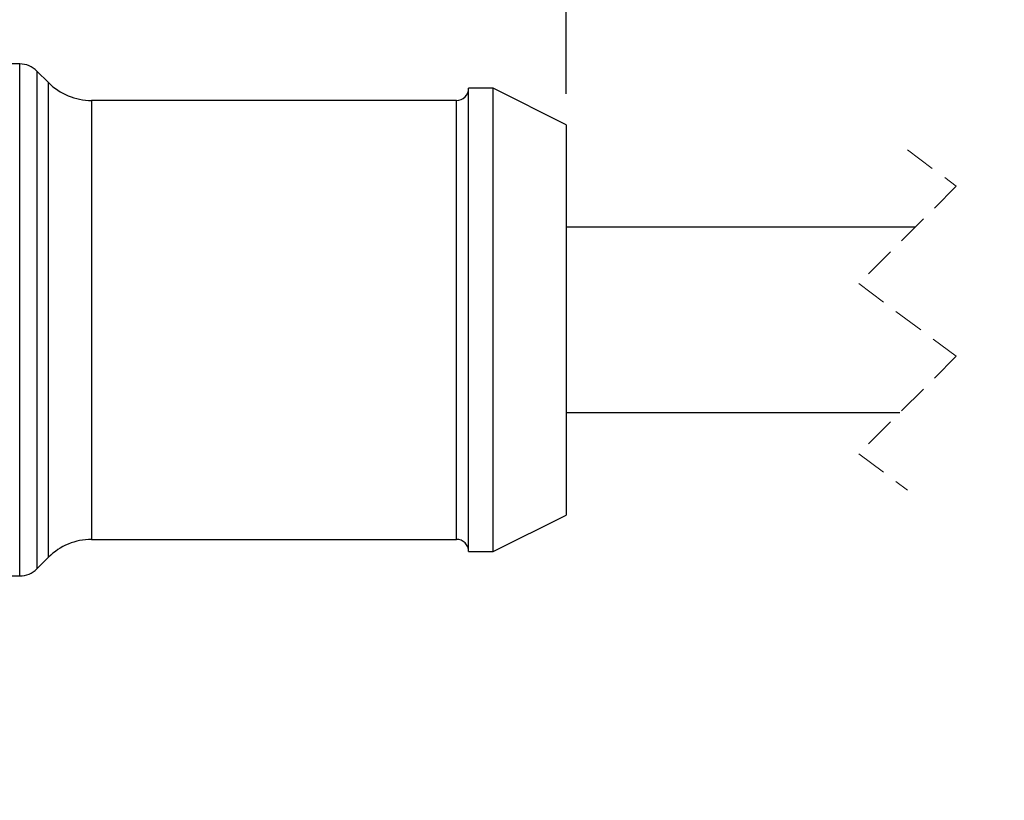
# Model space of a CAD drawing. Header units: millimetres. Extents: x 6 to 273, y 6 to 210.
# Tile 66 of 75: x 65 to 106, y 126 to 158. Entities that reach past the tile are written whole.
import ezdxf

# ---------------------------------------------------------------- set-up
doc = ezdxf.new("R2010")
doc.units = ezdxf.units.MM
doc.linetypes.add('SLD-Dashed', pattern=[1.905, 1.27, -0.635])
doc.linetypes.add('SLD-Solid', pattern=[0])
doc.layers.add('DIMENSIONS', color=140, linetype='SLD-Solid', lineweight=25)
doc.styles.add('SLDTEXTSTYLE0', font='TXT', dxfattribs={"width": 0.7})
doc.dimstyles.new('SLDDIMSTYLE1', dxfattribs={"dimtxt": 2.158008, "dimasz": 3.302, "dimexe": 0, "dimexo": 0.0625, "dimgap": 0.539502, "dimtad": 0, "dimtih": 1, "dimtoh": 1, "dimdec": 1, "dimrnd": 1e-09, "dimzin": 12, "dimdsep": 46, "dimtxsty": 'SLDTEXTSTYLE0', "dimsah": 1, "dimcen": 0.09, "dimadec": 0, "dimazin": 3, "dimtfac": 1, "dimtdec": 1, "dimtofl": 0, "dimtmove": 0, "dimatfit": 3, "dimfxl": 0, "dimfrac": 2, "dimtolj": 1, "dimtzin": 12, "dimarcsym": 0})

# ---------------------------------------------------------------- blocks, each defined once
blk = doc.blocks.new('_D_7')
at = {"layer": 'DIMENSIONS'}
for p, q in [((33.054, 157.371), (33.054, 174.614)), ((87.541, 154.822), (87.541, 174.614)), ((33.054, 171.439), (54.844, 171.439)), ((57.768, 171.439), (57.043, 171.439)), ((57.043, 171.439), (57.043, 168.009)), ((64.18, 171.439), (64.905, 171.439)), ((64.905, 171.439), (64.905, 168.009)), ((87.541, 171.439), (67.105, 171.439)), ((57.043, 168.009), (57.768, 168.009)), ((64.905, 168.009), (64.18, 168.009)), ((33.054, 127.122), (33.054, 155.847))]:
    blk.add_line(p, q, dxfattribs=at)
for points in [[(33.054, 171.439), (36.356, 170.931), (36.356, 171.947)], [(87.541, 171.439), (84.239, 171.947), (84.239, 170.931)]]:
    blk.add_solid(points, dxfattribs=at)
at = {"layer": 'DIMENSIONS', "char_height": 2.1167, "attachment_point": 1, "style": 'SLDTEXTSTYLE0'}
for s, insert in [('54.5', (57.768, 174.651)), ('2.15', (57.768, 170.738))]:
    blk.add_mtext(s, dxfattribs=dict(at, insert=insert))
blk = doc.blocks.new('_D_8')
at = {"layer": 'DIMENSIONS'}
for p, q in [((87.541, 154.822), (87.541, 174.614)), ((120.045, 150.622), (120.045, 174.614)), ((112.342, 172.85), (110.931, 170.028)), ((113.047, 171.439), (112.342, 172.85)), ((87.541, 171.439), (97.316, 171.439)), ((110.225, 171.439), (108.826, 171.439)), ((110.931, 170.028), (110.225, 171.439)), ((120.045, 171.439), (113.047, 171.439))]:
    blk.add_line(p, q, dxfattribs=at)
for points in [[(87.541, 171.439), (90.843, 170.931), (90.843, 171.947)], [(120.045, 171.439), (116.743, 171.947), (116.743, 170.931)]]:
    blk.add_solid(points, dxfattribs=at)
at = {"layer": 'DIMENSIONS', "char_height": 2.1167, "attachment_point": 1, "style": 'SLDTEXTSTYLE0'}
for s, insert in [('1.0M', (99.573, 174.168)), ('[3.2FT]', (97.799, 170.738))]:
    blk.add_mtext(s, dxfattribs=dict(at, insert=insert))

msp = doc.modelspace()

# ---------------------------------------------------------------- linework, layer by layer
for p, q in [((65.127, 156.052), (57.534, 156.052)), ((65.127, 135.052), (65.127, 156.052)), ((66.309, 155.284), (65.834, 155.759)), ((65.834, 155.759), (65.834, 135.345)), ((66.309, 135.82), (66.309, 155.284)), ((84.541, 155.052), (83.541, 155.052)), ((83.541, 136.052), (83.541, 155.052)), ((87.541, 153.552), (84.541, 155.052)), ((84.541, 136.052), (84.541, 155.052)), ((83.041, 154.552), (68.077, 154.552)), ((68.077, 154.552), (68.077, 136.552)), ((83.041, 136.552), (83.041, 154.552)), ((87.541, 153.552), (87.541, 137.552)), ((101.852, 149.352), (87.541, 149.352)), ((87.541, 141.752), (101.227, 141.752)), ((84.541, 136.052), (87.541, 137.552)), ((68.077, 136.552), (83.041, 136.552)), ((65.834, 135.345), (66.309, 135.82)), ((83.541, 136.052), (84.541, 136.052)), ((57.527, 135.052), (65.127, 135.052))]:
    msp.add_line(p, q)
at = {"color": 7, "linetype": 'SLD-Dashed', "lineweight": 18}
for p, q in [((101.54, 152.527), (103.54, 151.04)), ((103.54, 151.04), (99.54, 147.04)), ((99.54, 147.04), (103.54, 144.065)), ((103.54, 144.065), (99.54, 140.065)), ((99.54, 140.065), (101.54, 138.577))]:
    msp.add_line(p, q, dxfattribs=at)
for centre, radius, start, end in [((65.127, 155.052), 1, 45.0001, 89.9999), ((68.077, 157.052), 2.5, 225.0001, 269.9998), ((83.041, 155.052), 0.5, 269.9999, 0.0001), ((68.077, 134.052), 2.5, 90.0001, 135), ((83.041, 136.052), 0.5, 0, 90.0001), ((65.127, 136.052), 1, 270, 314.9999)]:
    msp.add_arc(centre, radius, start, end)

# ---------------------------------------------------------------- dimensions: what is measured, and where the dimension line sits
at = {"layer": 'DIMENSIONS'}
dim = msp.add_linear_dim(base=(87.541, 171.439), p1=(33.054, 125.852), p2=(87.541, 153.552), angle=0, dimstyle='SLDDIMSTYLE1', dxfattribs=at)
dim.commit()
dim.dimension.update_dxf_attribs({"geometry": '_D_7', "text_midpoint": (60.974, 171.439), "dimtype": 160})
dim = msp.add_linear_dim(base=(120.045, 171.439), p1=(87.541, 153.552), p2=(120.045, 149.352), angle=0, text='1.0M\\P[3.2FT]', dimstyle='SLDDIMSTYLE1', dxfattribs=at)
dim.commit()
dim.dimension.update_dxf_attribs({"geometry": '_D_8', "text_midpoint": (103.071, 171.439), "dimtype": 160})

doc.saveas('drawing.dxf')
